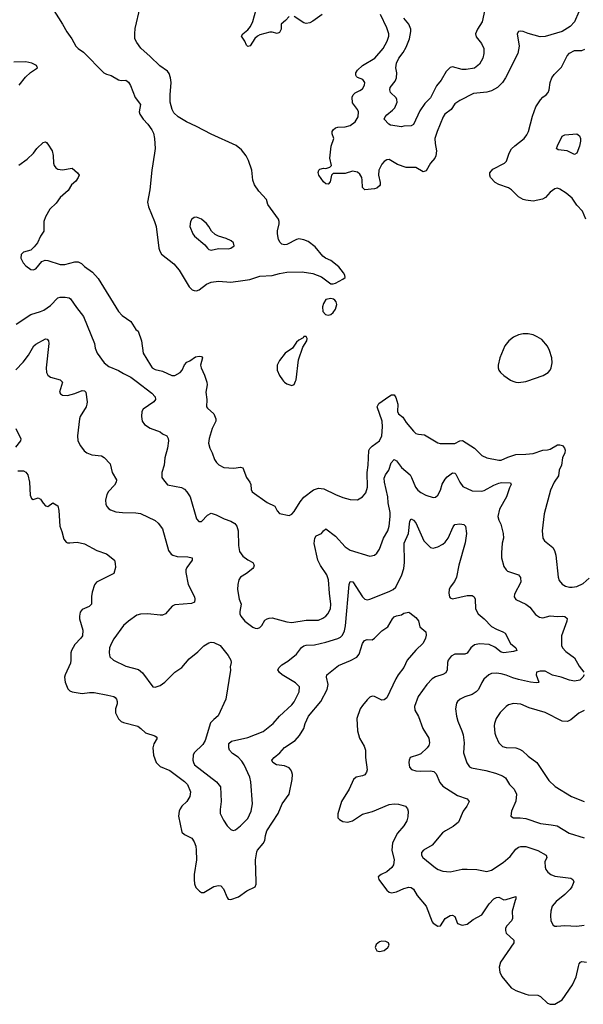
# Model space of a CAD drawing. Header units: inches. Extents: x 1934316 to 2140091, y 524953 to 667329.
# Tile 76 of 256: x 2012218 to 2016843, y 554885 to 562966. Entities that reach past the tile are written whole.
import ezdxf

# ---------------------------------------------------------------- set-up
doc = ezdxf.new("R2010")
doc.units = ezdxf.units.IN
doc.header["$MEASUREMENT"] = 0
doc.layers.add('C0515', color=7, linetype='Continuous')
doc.layers.add('C0516', color=7, linetype='Continuous')

msp = doc.modelspace()

# ---------------------------------------------------------------- linework, layer by layer
at = {"layer": 'C0515', "color": 5}
for points, elevation in [([(2012560.6, 560000), (2012570.3, 559990.3), (2012545.5, 559910), (2012554.4, 559894.4), (2012570, 559884.9), (2012610, 559882.8), (2012670, 559897.8), (2012730, 559923.7), (2012750, 559919.3), (2012762, 559910), (2012773, 559830), (2012770.5, 559810.5), (2012764.4, 559790), (2012715.3, 559710), (2012709.1, 559690.9), (2012693.4, 559550), (2012696.3, 559510), (2012717.3, 559470), (2012748.7, 559428.7), (2012770, 559410.6), (2012810, 559395.5), (2012890, 559387.7), (2012912.5, 559372.5), (2012960.5, 559320.5), (2012977.4, 559250), (2013011.8, 559190), (2013010.3, 559170), (2012995.1, 559144.9), (2012947.1, 559092.9), (2012932.4, 559070), (2012923.1, 559023.1), (2012926, 558990), (2012933.4, 558970), (2012950, 558950.7), (2012962.9, 558942.9), (2013007.5, 558927.5), (2013061.4, 558921.4), (2013170, 558919.5), (2013210, 558912.2), (2013330, 558854.9), (2013354.4, 558834.4), (2013390, 558786.8), (2013440.3, 558610), (2013459.9, 558579.9), (2013474.8, 558570), (2013510, 558560.3), (2013598, 558558), (2013633.4, 558550), (2013633.7, 558530), (2013590.3, 558470), (2013580.4, 558450), (2013580.4, 558430), (2013600.3, 558330), (2013652, 558230), (2013656.4, 558210), (2013653.3, 558186.7), (2013626.7, 558173.3), (2013490, 558162.9), (2013470, 558152.3), (2013414.9, 558090), (2013390, 558079.1), (2013370, 558077.6), (2013270, 558090.9), (2013210, 558088.2), (2013180.5, 558079.5), (2013110, 558029.6), (2013070, 557994), (2012990, 557885.1), (2012970.3, 557850), (2012956.5, 557810), (2012952.2, 557770), (2012956.7, 557736.7), (2012986.8, 557710), (2013090, 557660.3), (2013193.5, 557633.5), (2013225.4, 557605.4), (2013310, 557490.7), (2013330, 557488), (2013370, 557502.6), (2013410, 557528.7), (2013490, 557612), (2013550, 557650.4), (2013610, 557720.4), (2013681.3, 557778.7), (2013730, 557828), (2013770, 557850.5), (2013790, 557857.1), (2013810, 557855.5), (2013862.8, 557830), (2013930, 557746.8), (2013950.6, 557710), (2013954, 557690), (2013944.5, 557655.5), (2013947.1, 557627.1), (2013910, 557389), (2013848.2, 557251.8), (2013810, 557223.6), (2013784.2, 557195.8), (2013739.1, 557050), (2013722, 557018), (2013648.9, 556950), (2013642, 556930), (2013640.2, 556890), (2013643.2, 556870), (2013652.9, 556850), (2013832.7, 556710), (2013865.3, 556670), (2013872, 556550), (2013863.1, 556483.1), (2013864.4, 556450), (2013890, 556396), (2013920.7, 556350), (2013950, 556320.7), (2013970, 556310.6), (2013990, 556318), (2014030, 556350.4), (2014089.7, 556410), (2014117.7, 556470), (2014128, 556530), (2014113.8, 556710), (2014105.3, 556750), (2014060.7, 556850), (2014041.4, 556881.4), (2014010, 556912.4), (2013963.3, 556943.3), (2013939.6, 556970), (2013933.6, 556990), (2013934.2, 557025.8), (2013955.8, 557044.2), (2014090, 557073.8), (2014216.8, 557123.2), (2014298.9, 557190), (2014349.7, 557250), (2014450, 557341.7), (2014470, 557366.7), (2014512.1, 557450), (2014512.8, 557490), (2014482.4, 557522.4), (2014372, 557590), (2014350, 557607.8), (2014337.6, 557630), (2014347.3, 557650), (2014369.5, 557670), (2014419.1, 557700.9), (2014490, 557759.5), (2014530, 557812.7), (2014550, 557827), (2014570, 557833.1), (2014636.5, 557836.5), (2014730, 557856.2), (2014830, 557887.9), (2014850, 557898.3), (2014866.1, 557913.9), (2014883.2, 557950), (2014890.5, 557990), (2014922.4, 558330), (2014930, 558354), (2014952.8, 558352.8), (2015030, 558230.4), (2015050, 558210.3), (2015070, 558204.6), (2015090, 558208.9), (2015250, 558272.8), (2015283.6, 558290), (2015305.4, 558310), (2015353.5, 558410), (2015370, 558460.7), (2015374.9, 558510), (2015371.6, 558670), (2015408, 558750), (2015419.7, 558850), (2015429.7, 558870.3), (2015450, 558858.4), (2015470, 558836.4), (2015534, 558690), (2015590, 558634.4), (2015610, 558628.9), (2015650, 558639), (2015690, 558660.8), (2015710, 558678.3), (2015734.2, 558710), (2015776.1, 558803.9), (2015790, 558822), (2015830, 558828.2), (2015862.4, 558822.4), (2015875.8, 558810), (2015884, 558750), (2015873.3, 558673.3), (2015822, 558490), (2015802.2, 558390), (2015785.1, 558354.9), (2015751.6, 558310), (2015742.3, 558290), (2015738.3, 558258.3), (2015744.4, 558230), (2015750, 558220.7), (2015770, 558212.4), (2015890, 558240.2), (2015930, 558239.5), (2015947.3, 558230), (2015955.8, 558210), (2015958.7, 558130), (2015981.3, 558090), (2016030.1, 558050.1), (2016090, 557986.9), (2016130, 557963.2), (2016183.2, 557943.2), (2016201.3, 557930), (2016246.3, 557846.3), (2016288.4, 557810), (2016297.3, 557790), (2016270, 557780.4), (2016190, 557769.7), (2016170, 557776), (2016116.9, 557816.9), (2016070, 557836.8), (2015990, 557844), (2015950, 557835.8), (2015918.9, 557810), (2015890, 557767.6), (2015870, 557759.7), (2015790, 557759.8), (2015757.8, 557742.2), (2015734.9, 557710), (2015729, 557689), (2015724.6, 557630), (2015714.4, 557605.6), (2015690, 557591.1), (2015630, 557572.4), (2015603.7, 557556.3), (2015558, 557510), (2015487.4, 557410), (2015458.9, 557330), (2015459.5, 557299.5), (2015490, 557246.8), (2015525.7, 557150), (2015574.9, 557070), (2015581.3, 557030), (2015575.8, 557010), (2015560.4, 556990), (2015510, 556942), (2015490, 556931.2), (2015422, 556910), (2015412.7, 556890), (2015410.4, 556870), (2015418, 556830), (2015432.2, 556812.2), (2015470, 556800.3), (2015510, 556797.8), (2015590, 556802.4), (2015615.5, 556795.5), (2015635.9, 556775.9), (2015664.8, 556704.8), (2015690, 556674.9), (2015810, 556597.8), (2015891, 556570), (2015905.5, 556550), (2015887.2, 556510), (2015856.9, 556470), (2015819.1, 556380.9), (2015775.4, 556344.6), (2015712.4, 556310), (2015688.6, 556291.4), (2015602.4, 556190), (2015532.7, 556150), (2015515.8, 556130), (2015515.8, 556110), (2015526.4, 556090), (2015630, 556005.7), (2015651.2, 555991.2), (2015690, 555976.5), (2015750, 555971.5), (2015850, 555993.2), (2015890, 555994.9), (2015970, 555991.7), (2016050, 555976), (2016090, 555986), (2016185.4, 556050), (2016241.3, 556098.7), (2016290, 556158.3), (2016310, 556174.4), (2016330, 556180.7), (2016370, 556179.1), (2016470, 556147), (2016538, 556110), (2016544.7, 556090), (2016526.9, 556053.1), (2016528.7, 556010), (2016534.4, 555990), (2016550.5, 555970), (2016577.3, 555950), (2016610, 555936.5), (2016739.5, 555919.5), (2016756.3, 555910), (2016763.8, 555890), (2016748.4, 555850), (2016733.7, 555830), (2016692.5, 555787.5), (2016620.3, 555730), (2016586.7, 555690), (2016575.8, 555650), (2016572.8, 555612.8), (2016577.1, 555570), (2016595.5, 555535.5), (2016610, 555527.3), (2016625.5, 555525.5), (2016690, 555532.2), (2016790, 555525.7), (2016850, 555533.4)], 240), ([(2013173.8, 560000), (2013302.2, 559902.2), (2013330.6, 559870), (2013333.4, 559850), (2013319.1, 559830), (2013231.4, 559768.6), (2013220.4, 559750), (2013217, 559710), (2013224.2, 559670), (2013243.2, 559643.2), (2013290, 559614.9), (2013370, 559584.4), (2013390, 559568.2), (2013426.8, 559550), (2013436.4, 559530), (2013438.7, 559510), (2013431.8, 559450), (2013410.4, 559370), (2013403, 559310), (2013383.8, 559250), (2013385.5, 559210), (2013397.3, 559190), (2013430, 559148.4), (2013546, 559126), (2013570, 559112.4), (2013590, 559092.4), (2013616, 559050), (2013668, 558870), (2013688.3, 558848.3), (2013710, 558847.7), (2013760.1, 558899.9), (2013790, 558915.5), (2013830, 558903.1), (2013896.3, 558870), (2013951.6, 558851.6), (2013983.1, 558830), (2013999.5, 558810), (2014010.3, 558770), (2014013.1, 558650), (2014022.4, 558602.4), (2014050, 558564.4), (2014090, 558532.4), (2014131.6, 558511.6), (2014143, 558490), (2014137.1, 558470), (2014130, 558462), (2014079.1, 558420.9), (2014030.6, 558390), (2014016.4, 558370), (2014008, 558330), (2014006, 558290), (2014019.5, 558210), (2014036.4, 558170), (2014024.6, 558110), (2014025.7, 558090), (2014032, 558070), (2014065.3, 558030), (2014130, 557981.3), (2014150, 557972.7), (2014170, 557970.6), (2014190, 557978.8), (2014204.8, 557995.2), (2014230, 558038), (2014248, 558050), (2014265.1, 558054.9), (2014290, 558055.8), (2014410, 558023.2), (2014450, 558019.6), (2014570, 558036.9), (2014670, 558039), (2014706.1, 558053.9), (2014730, 558070.4), (2014748, 558090), (2014767.3, 558130), (2014771.6, 558170), (2014759.4, 558259.4), (2014752.5, 558370), (2014738.5, 558410), (2014686.8, 558486.8), (2014664.5, 558530), (2014634.2, 558665.8), (2014639.7, 558710), (2014652, 558730), (2014695.1, 558750), (2014710, 558770.8), (2014730, 558786.8), (2014810, 558726.4), (2014890, 558639.3), (2014930, 558612.2), (2015090, 558563), (2015129.5, 558570.5), (2015150, 558586.8), (2015170, 558621), (2015202.6, 558710), (2015237.7, 558770), (2015250.8, 558810), (2015259, 558890), (2015257.8, 558922.2), (2015241.7, 559001.7), (2015238, 559050), (2015211.9, 559170), (2015210, 559202), (2015218.7, 559230), (2015247.9, 559270), (2015265.8, 559330), (2015290, 559356.5), (2015310, 559346), (2015350, 559291.6), (2015421.5, 559230), (2015434.4, 559210), (2015464.9, 559130), (2015484.5, 559104.5), (2015510, 559085.3), (2015550, 559064.9), (2015610, 559046), (2015630, 559048.2), (2015650, 559063), (2015670, 559104), (2015685.8, 559154.2), (2015710, 559196.3), (2015725.6, 559214.4), (2015770, 559247.7), (2015790, 559244), (2015796.2, 559236.2), (2015828.9, 559170), (2015854.3, 559134.3), (2015930, 559099.1), (2016010, 559096.2), (2016030, 559101.8), (2016110, 559146.5), (2016150, 559162.3), (2016172.2, 559167.8), (2016244.5, 559164.5), (2016250.3, 559150), (2016236.5, 559123.5), (2016211.7, 559050), (2016156.5, 558950), (2016142.4, 558890), (2016150, 558858), (2016165.8, 558825.8), (2016186, 558750), (2016188.2, 558710), (2016176.4, 558670), (2016170.3, 558590), (2016172.9, 558550), (2016190, 558478.8), (2016208.5, 558450), (2016221.3, 558441.3), (2016310.2, 558410.2), (2016328.7, 558388.7), (2016330.3, 558350), (2016277.1, 558250), (2016276.3, 558230), (2016288.8, 558208.8), (2016370, 558168.8), (2016404.3, 558144.3), (2016450, 558083), (2016483, 558063), (2016510, 558058), (2016570, 558074.6), (2016630, 558068.5), (2016670, 558070.3), (2016690, 558067.7), (2016710, 558050.8), (2016708.4, 558030), (2016664, 557910), (2016663.6, 557830), (2016672, 557810), (2016700.4, 557780.4), (2016770, 557728.4), (2016810, 557660.5), (2016848, 557610)], 260), ([(2013751.3, 560000), (2013754.7, 559990), (2013755.6, 559970), (2013746.2, 559910), (2013753.1, 559850), (2013750.4, 559790), (2013758, 559778), (2013810, 559730.5), (2013827.4, 559690), (2013827.2, 559670), (2013798.3, 559610), (2013773.4, 559530), (2013768.7, 559490), (2013778.4, 559450), (2013798.4, 559410), (2013816.7, 559356.7), (2013832.1, 559332.1), (2013852.1, 559312.1), (2013892, 559292), (2013974.2, 559285.8), (2014030, 559294.6), (2014050, 559288.2), (2014080.2, 559210), (2014106.9, 559170), (2014114, 559150), (2014117.6, 559110), (2014126, 559090), (2014250, 559002.6), (2014312.5, 558972.5), (2014330, 558934.8), (2014350, 558913.4), (2014430, 558897.3), (2014450, 558907.7), (2014470, 558930.6), (2014519.1, 559010), (2014550, 559047.2), (2014630, 559107.4), (2014670, 559122.3), (2014714.6, 559114.6), (2014810, 559068.8), (2014870, 559044.9), (2014930, 559028.7), (2014990, 559026.4), (2015032.3, 559050), (2015057.2, 559082.8), (2015070.8, 559129.2), (2015068, 559250), (2015077.3, 559310), (2015084.2, 559430), (2015092.6, 559447.4), (2015110, 559466.7), (2015171.4, 559508.6), (2015189.1, 559550.9), (2015195.1, 559624.9), (2015192.1, 559670), (2015150.9, 559790), (2015165, 559815), (2015246.3, 559873.7), (2015270, 559886), (2015290, 559888), (2015304.8, 559864.8), (2015320.7, 559810), (2015317.6, 559750), (2015325.3, 559730), (2015362.8, 559702.8), (2015390, 559660.4), (2015450, 559588.2), (2015470, 559570.4), (2015490, 559563.7), (2015539.9, 559559.9), (2015650, 559492.2), (2015668.1, 559488.1), (2015790, 559489.2), (2015830, 559509.2), (2015852.2, 559512.2), (2015950.4, 559450), (2016010.2, 559390.2), (2016050, 559370.3), (2016150, 559350.8), (2016170, 559350.7), (2016223.5, 559376.5), (2016290, 559397.2), (2016370, 559399.1), (2016430, 559406), (2016510, 559434), (2016550, 559435.6), (2016570, 559441.7), (2016630, 559475.6), (2016650, 559476.9), (2016671.2, 559471.2), (2016688.7, 559450), (2016694.3, 559434.3), (2016691.4, 559410), (2016672.6, 559370), (2016663.2, 559310), (2016644.5, 559270), (2016638.8, 559221.2), (2016602.6, 559170), (2016573.9, 559106.1), (2016520.3, 558910), (2016504.4, 558770), (2016510.4, 558710.4), (2016524, 558690), (2016593.2, 558633.2), (2016606.5, 558610), (2016618, 558570), (2016635.8, 558390), (2016644, 558364), (2016670, 558332.7), (2016697.8, 558317.8), (2016730, 558308.9), (2016750, 558307.6), (2016790, 558314.9), (2016842.5, 558337.5), (2016890, 558383.8)], 280), ([(2014382.3, 560000), (2014390, 559990.8), (2014410, 559977.3), (2014450, 559962.8), (2014470, 559971.3), (2014482.3, 560000)], 320), ([(2016264.3, 560000), (2016290, 559990.4), (2016310, 559988.5), (2016370, 559996.4), (2016380.5, 560000)], 320), ([(2012186, 559610), (2012226.8, 559526.8), (2012224.9, 559510), (2012183.5, 559456.5)], 220), ([(2012204.1, 559264.1), (2012250, 559262.4), (2012270, 559253), (2012284.4, 559230), (2012299.5, 559170), (2012305.1, 559065.1), (2012316.3, 559036.3), (2012330, 559027.3), (2012370, 559042.8), (2012390, 559030.8), (2012410, 558998), (2012430, 558976), (2012450, 558971.3), (2012490, 559002), (2012530, 558976), (2012538.7, 558938.7), (2012547.2, 558810), (2012564.7, 558764.7), (2012581.4, 558701.4), (2012598.8, 558678.8), (2012610, 558673), (2012630, 558672.4), (2012690, 558678.5), (2012750, 558665), (2012850.6, 558610), (2012930, 558583.1), (2012996.4, 558530), (2013003, 558503), (2013003.9, 558470), (2012990, 558419.5), (2012848, 558350), (2012831.8, 558328.2), (2012811.9, 558268.1), (2012807.1, 558232.9), (2012807.7, 558170), (2012788.7, 558151.3), (2012730, 558126.6), (2012715.8, 558104.2), (2012709, 558070), (2012710.3, 558050), (2012735.6, 557955.6), (2012733.6, 557910), (2012720.2, 557890), (2012670, 557838.3), (2012644.5, 557790), (2012637.6, 557770), (2012639.2, 557710), (2012634.6, 557685.4), (2012590.3, 557590), (2012587.2, 557570), (2012592, 557530), (2012613.5, 557473.5), (2012630, 557458), (2012650, 557450.4), (2012730, 557436.4), (2012790, 557444.6), (2012830, 557443.1), (2012942.4, 557422.4), (2012990, 557410.4), (2013002, 557402), (2013012.7, 557390), (2013018.4, 557370), (2013017.6, 557350), (2013004.2, 557310), (2013003.9, 557276.1), (2013030, 557226.7), (2013050, 557207.2), (2013070, 557196.9), (2013186.9, 557166.9), (2013212.4, 557150), (2013250, 557112.7), (2013328.2, 557088.2), (2013339, 557079), (2013347.3, 557070), (2013318.3, 557021.7), (2013310.3, 556990), (2013317, 556930), (2013338, 556870), (2013370, 556837.3), (2013450, 556803), (2013570, 556714.2), (2013595.5, 556690), (2013619.1, 556630), (2013614.4, 556590), (2013590, 556549.7), (2013549.4, 556510.6), (2013535.6, 556490), (2013527.1, 556470), (2013521.3, 556430), (2013550, 556298.8), (2013570, 556278), (2013630, 556247.7), (2013650, 556218.8), (2013662.5, 556182.5), (2013667.4, 556150), (2013667.7, 556070), (2013649, 555950), (2013648.8, 555910), (2013653.5, 555873.5), (2013664.2, 555844.2), (2013692.5, 555812.5), (2013710, 555802), (2013730, 555803), (2013810, 555852), (2013850, 555860.5), (2013870, 555856.3), (2013890, 555834), (2013920.5, 555760.5), (2013930, 555748.4), (2013950, 555744.4), (2014013.7, 555766.3), (2014082.8, 555817.2), (2014149.7, 555850.3), (2014158, 555870), (2014159.1, 555890), (2014153, 556070), (2014164.2, 556135.8), (2014170, 556150.5), (2014214.9, 556205.1), (2014229.6, 556230), (2014234.3, 556270), (2014247.4, 556310), (2014337.8, 556450), (2014373.3, 556530), (2014429.7, 556610), (2014455.1, 556730), (2014456.4, 556770), (2014452.1, 556790), (2014443.5, 556810), (2014430, 556826), (2014390, 556841.5), (2014326, 556850), (2014295.6, 556870), (2014287, 556890), (2014305.1, 556910), (2014352.4, 556947.6), (2014390, 556993.8), (2014477.4, 557050), (2014513.7, 557090), (2014549.7, 557150), (2014561.5, 557190), (2014588.8, 557250), (2014688.7, 557370), (2014741.8, 557470), (2014748.9, 557510), (2014736.4, 557570), (2014739.6, 557590), (2014833.7, 557666.3), (2014933, 557707), (2014985, 557735), (2015002.4, 557757.6), (2015030, 557847.3), (2015048.3, 557871.7), (2015070, 557879.3), (2015110, 557877.1), (2015130, 557890.4), (2015190, 557950.5), (2015237.7, 557982.3), (2015276, 558050), (2015290, 558064), (2015310, 558073.4), (2015350, 558082.8), (2015370, 558094.8), (2015410, 558102.8), (2015419.1, 558099.1), (2015470, 558061), (2015490, 558031.3), (2015502, 557982), (2015550, 557941), (2015553.5, 557913.5), (2015547, 557890), (2015528.4, 557850), (2015468.1, 557791.9), (2015396.5, 557710), (2015370.3, 557650), (2015324.4, 557590), (2015304.2, 557555.8), (2015230, 557399.5), (2015210, 557383), (2015190, 557381.3), (2015130, 557411.8), (2015110, 557414), (2015090, 557404.5), (2015070, 557385.1), (2015030, 557338.7), (2015012.9, 557310), (2014985.7, 557230), (2014990.3, 557130), (2015007, 557070), (2015043.7, 557003.7), (2015056.5, 556970), (2015057, 556910), (2015068.4, 556810), (2015063.8, 556790), (2015050, 556769.5), (2015030, 556759.7), (2014978.8, 556750), (2014957, 556730), (2014921.6, 556650), (2014858.4, 556550), (2014827.6, 556447.6), (2014830, 556416), (2014841.8, 556401.8), (2014870, 556386.5), (2014910, 556380.2), (2014950, 556391.3), (2015030, 556445), (2015113, 556467), (2015250, 556525.5), (2015290.2, 556530.2), (2015327.6, 556527.6), (2015384.7, 556510), (2015401, 556490), (2015406.8, 556470), (2015404, 556424), (2015394.9, 556390), (2015370, 556349.6), (2015317, 556290), (2015276.5, 556210), (2015271.6, 556150), (2015290.2, 556070), (2015284.6, 556030), (2015271.1, 556008.9), (2015230, 555972.8), (2015184.9, 555950), (2015160.7, 555930), (2015165.5, 555910), (2015177.6, 555890), (2015230, 555820.7), (2015250, 555804.9), (2015270, 555800.5), (2015310, 555806.7), (2015370, 555834.9), (2015410, 555845.5), (2015430, 555843), (2015450, 555830.6), (2015479.1, 555779.1), (2015554, 555690), (2015602.5, 555562.5), (2015611.3, 555550), (2015650, 555526.8), (2015671.6, 555528.4), (2015709.7, 555590.3), (2015750, 555613), (2015770, 555615.5), (2015790, 555604.7), (2015810, 555548.5), (2015850, 555534), (2015890, 555542), (2015939.6, 555580.4), (2016010, 555618.9), (2016069.3, 555710.7), (2016110, 555751.5), (2016130, 555762.6), (2016150, 555763.8), (2016190, 555742.4), (2016210, 555744.4), (2016290, 555770.8), (2016290.3, 555750), (2016283.1, 555736.9), (2016260.3, 555650), (2016262.6, 555590), (2016254, 555570), (2016214.3, 555530), (2016205.5, 555510), (2016203.1, 555490), (2016210.4, 555470), (2016272.4, 555412.4), (2016272, 555390), (2016164, 555230), (2016151.6, 555190), (2016157.4, 555150), (2016174, 555114), (2016250, 555020.3), (2016290, 554997.6), (2016370, 554968), (2016390, 554963), (2016470, 554959.3), (2016490.7, 554950), (2016550, 554894), (2016570, 554884.9), (2016610, 554887.3), (2016670, 554920.7), (2016754.8, 555045.2), (2016785, 555110), (2016803.6, 555196.4), (2016810, 555218), (2016819, 555230), (2016830, 555237.3), (2016870, 555230.7)], 220), ([(2016850.5, 557590), (2016839.1, 557570), (2016814.3, 557545.7), (2016770, 557537.2), (2016730, 557545.3), (2016661.2, 557570), (2016590, 557585.7), (2016530, 557619.1), (2016490, 557620.5), (2016458.8, 557610), (2016456.3, 557590), (2016478, 557530), (2016474, 557526), (2016455.2, 557524.8), (2016410, 557528.8), (2016310, 557550.6), (2016263.9, 557563.9), (2016210, 557587.2), (2016170, 557597.3), (2016130, 557603.1), (2016090, 557600.4), (2016066.7, 557590), (2016027.8, 557552.2), (2016010, 557527), (2015981.7, 557470), (2015964.9, 557450), (2015930, 557427.2), (2015871.2, 557408.8), (2015833, 557390), (2015810.4, 557370), (2015803.2, 557356.8), (2015794.6, 557310), (2015802.3, 557250), (2015812.9, 557210), (2015846.5, 557130), (2015856, 557096), (2015865.3, 557030), (2015858.7, 556950), (2015886.3, 556866.3), (2015910, 556832.7), (2015925.8, 556825.8), (2016044.2, 556804.2), (2016122.6, 556782.6), (2016181, 556761), (2016204.7, 556744.7), (2016238.4, 556690), (2016276.4, 556650), (2016294.6, 556610), (2016289, 556551), (2016253, 556470), (2016247.9, 556427.9), (2016270, 556416.3), (2016323.5, 556416.5), (2016370, 556410.3), (2016490.2, 556370.2), (2016579.3, 556359.3), (2016628.4, 556348.4), (2016727.7, 556290), (2016850, 556251.5)], 260), ([(2016850, 557296.9), (2016806.6, 557273.4), (2016741.2, 557218.8), (2016713.9, 557206.1), (2016670, 557209.7), (2016530, 557279.7), (2016398.9, 557318.9), (2016330, 557347.6), (2016270, 557355.1), (2016230, 557343.6), (2016210, 557329.6), (2016160.5, 557279.5), (2016127, 557230), (2016113.7, 557190), (2016111.8, 557170), (2016117.4, 557110), (2016124.5, 557084.5), (2016148.5, 557030), (2016181.1, 557001.1), (2016210, 556991.8), (2016290, 556988.9), (2016320.2, 556980.2), (2016344.5, 556964.5), (2016390, 556921.1), (2016460.5, 556870), (2016561.2, 556721.2), (2016612.3, 556672.3), (2016746, 556590), (2016849, 556549)], 280)]:
    msp.add_lwpolyline(points, dxfattribs=dict(at, elevation=elevation))
at = {"layer": 'C0515', "color": 5, "elevation": 220}
msp.add_lwpolyline([(2015190, 555402), (2015170, 555397), (2015144.2, 555375.8), (2015136.3, 555350), (2015150, 555324.9), (2015170, 555318), (2015210, 555327), (2015239.5, 555350), (2015249.3, 555370), (2015244, 555390), (2015221.5, 555401.5)], close=True, dxfattribs=at)
at = {"layer": 'C0516', "color": 5}
for points, elevation in [([(2012484.6, 563064.6), (2012570.4, 562930.4), (2012606.2, 562866.2), (2012646, 562810), (2012678, 562750), (2012698, 562730), (2012740.9, 562700.9), (2012910, 562530.7), (2012930, 562519.1), (2012970, 562508), (2013030, 562472.4), (2013050, 562468.5), (2013090, 562470.4), (2013110, 562453), (2013126.5, 562426.5), (2013167.1, 562327.1), (2013210.5, 562270), (2013198, 562210), (2013204.4, 562190), (2013230.5, 562150), (2013269, 562109), (2013303.4, 562063.4), (2013316, 562036), (2013325.3, 561990), (2013328.9, 561910), (2013324.9, 561870), (2013301.7, 561730), (2013287, 561570), (2013266.7, 561470), (2013274, 561430), (2013325.3, 561310), (2013337.4, 561270), (2013359.5, 561090), (2013367.1, 561067.1), (2013383.2, 561043.2), (2013482, 560962), (2013526.7, 560910), (2013610, 560773), (2013634.8, 560750), (2013650, 560742.4), (2013670, 560741.6), (2013690, 560750.4), (2013750, 560796.4), (2013790, 560813.4), (2013850, 560820.3), (2013950, 560813.4), (2014050, 560825), (2014105.6, 560834.4), (2014190, 560860.3), (2014290, 560867.8), (2014350, 560884.2), (2014410, 560893.7), (2014536.7, 560896.7), (2014623.4, 560883.4), (2014694.9, 560854.9), (2014770, 560798), (2014790, 560798), (2014810, 560804.7), (2014870, 560836), (2014888.9, 560851.1), (2014886, 560870), (2014874.5, 560890), (2014838, 560938), (2014771.2, 560991.2), (2014728.1, 561008.1), (2014704.9, 561024.9), (2014641.4, 561101.4), (2014585.6, 561145.6), (2014550, 561160.7), (2014510, 561167.6), (2014490, 561162.6), (2014410, 561120.5), (2014390, 561118.9), (2014370, 561124.2), (2014356.4, 561136.4), (2014342.5, 561162.5), (2014333.8, 561210), (2014334.3, 561234.3), (2014347.6, 561290), (2014348.4, 561310), (2014342.3, 561330), (2014253.2, 561450), (2014244, 561490), (2014179.8, 561559.7), (2014143.6, 561610), (2014131.6, 561650), (2014122, 561730), (2014096.2, 561810), (2014077, 561850), (2014038.8, 561898.8), (2013994, 561934), (2013790, 562027.2), (2013670, 562091.1), (2013588.2, 562128.2), (2013519.6, 562170), (2013483, 562203), (2013468.2, 562230), (2013454, 562290), (2013452.3, 562350), (2013461, 562450), (2013455.8, 562490), (2013444.6, 562524.6), (2013430, 562544.5), (2013368.7, 562588.7), (2013290, 562665.6), (2013212.7, 562732.7), (2013178.8, 562778.8), (2013164.4, 562810), (2013162, 562850), (2013166.9, 562893.1), (2013207.8, 563070)], 320), ([(2014430, 562992.3), (2014400.6, 562959.4), (2014364.9, 562930), (2014363.8, 562890), (2014350, 562860.9), (2014330, 562852), (2014290, 562864.7), (2014270, 562864.7), (2014190, 562841.3), (2014169.2, 562830.8), (2014149, 562811), (2014110, 562753.2), (2014090, 562745.2), (2014078, 562758), (2014066, 562790), (2014039.3, 562830), (2014049.4, 562850), (2014090, 562883.8), (2014111.1, 562910), (2014130, 562950.8), (2014159.1, 563050)], 280), ([(2016035.3, 563050), (2016012.8, 562950), (2015974.6, 562890), (2015959.5, 562850), (2015965, 562825), (2016008.7, 562770), (2016027, 562730), (2016026.4, 562690), (2016017.6, 562650), (2015990, 562602.7), (2015950, 562569.6), (2015882, 562558), (2015850, 562557.6), (2015770, 562579.7), (2015750, 562573.3), (2015717.8, 562542.2), (2015677.3, 562470), (2015637, 562423), (2015590, 562325.6), (2015541.8, 562278.2), (2015501.5, 562218.5), (2015450, 562105.2), (2015430, 562094), (2015370, 562092.7), (2015350, 562086), (2015262, 562102), (2015248, 562110), (2015209, 562150), (2015216, 562170), (2015230, 562186.8), (2015277.4, 562222.6), (2015295.7, 562244.3), (2015315.1, 562290), (2015314, 562310), (2015306.1, 562326.1), (2015259.6, 562370), (2015255.1, 562390), (2015258.7, 562410), (2015298, 562462), (2015311.3, 562490), (2015312.8, 562530), (2015304.5, 562570), (2015309.9, 562610.1), (2015328.9, 562650), (2015364.1, 562695.9), (2015390, 562740.4), (2015417.8, 562810), (2015428.9, 562868.9), (2015427.4, 562890), (2015410.6, 562930), (2015370, 562977.6)], 260), ([(2014701.1, 563010), (2014624.7, 562955.3), (2014598.5, 562941.5), (2014570, 562936.5), (2014550, 562941.1), (2014470, 562992)], 280), ([(2016806.8, 563030), (2016770, 562949), (2016736, 562910), (2016670, 562868.7), (2016529.3, 562829.3), (2016490, 562826), (2016390, 562852.7), (2016350, 562869.3), (2016330, 562872.7), (2016310, 562868.7), (2016300.7, 562850), (2016316.4, 562750), (2016305.3, 562690), (2016204.2, 562490), (2016179.5, 562450), (2016138.4, 562410), (2016090, 562381.4), (2016050, 562370.7), (2015940.6, 562359.4), (2015830, 562303.5), (2015790, 562275.4), (2015757.3, 562230), (2015706.3, 562190), (2015691.6, 562170), (2015643.8, 562050), (2015625.6, 561990), (2015626, 561950), (2015638.5, 561890), (2015633.4, 561850), (2015624.2, 561830), (2015590, 561788.4), (2015552.9, 561727.1), (2015530, 561718), (2015470, 561752.5), (2015390, 561752.8), (2015318.8, 561778.8), (2015250, 561819.7), (2015230, 561816.9), (2015210, 561803.6), (2015190, 561779.6), (2015165, 561730), (2015161.4, 561690), (2015175.6, 561630), (2015174.7, 561610), (2015170, 561602), (2015150, 561584), (2015130, 561578.2), (2015050, 561569.8), (2015029.8, 561590), (2015029, 561650), (2015024.6, 561670), (2015010, 561697.7), (2014990, 561715.3), (2014950, 561721.8), (2014890, 561705), (2014790, 561702.9), (2014775.5, 561690), (2014765.5, 561634.5), (2014750, 561616.2), (2014730, 561619.6), (2014710, 561636.2), (2014671.6, 561690), (2014668.2, 561711.8), (2014672.3, 561730), (2014681.7, 561738.3), (2014710, 561748.8), (2014730, 561746), (2014763.8, 561756.2), (2014776.9, 561770), (2014762.7, 561830), (2014773, 561927), (2014794.6, 561990), (2014783.4, 562030), (2014783.2, 562050), (2014790, 562062.2), (2014810, 562078.3), (2014830, 562084.7), (2014890, 562086), (2014930, 562096.8), (2014971.7, 562128.3), (2014994.9, 562170), (2014998, 562210), (2014989.8, 562230), (2014950, 562285.1), (2014945, 562330), (2014953.8, 562350), (2014970, 562366.2), (2015010, 562384.2), (2015030, 562398.9), (2015048.3, 562430), (2015051, 562450), (2015034.6, 562474.6), (2014990, 562492.6), (2014981.3, 562501.3), (2014975.6, 562510), (2014977.1, 562530), (2014990, 562551.3), (2015030, 562589.3), (2015132.1, 562650), (2015200.3, 562730), (2015232.7, 562790), (2015246.2, 562830), (2015247.1, 562850), (2015230, 562899.3), (2015178.9, 563010)], 280), ([(2016863, 561330), (2016835.6, 561395.6), (2016790, 561442.7), (2016750, 561501.2), (2016702, 561542), (2016650, 561576), (2016630, 561582.7), (2016610, 561579.3), (2016570.8, 561550), (2016532, 561508), (2016506.9, 561493.1), (2016430, 561476), (2016370, 561485.3), (2016350, 561490.8), (2016310, 561512.1), (2016252.8, 561570), (2016230, 561586.6), (2016150, 561614.7), (2016120.7, 561630), (2016080.5, 561670), (2016075.1, 561690), (2016075.1, 561710), (2016101.2, 561738.8), (2016195.1, 561790), (2016213.6, 561806.4), (2016235.1, 561870), (2016254.9, 561905.1), (2016279.7, 561930), (2016356.3, 561990), (2016379.6, 562020.4), (2016393.7, 562050), (2016424.6, 562175.4), (2016454.3, 562250), (2016490.9, 562309.1), (2016509.7, 562330.3), (2016539.3, 562350), (2016555.1, 562370), (2016562, 562390), (2016569.6, 562450), (2016583.6, 562490), (2016602.8, 562517.2), (2016663.3, 562576.7), (2016709.7, 562670.3), (2016730, 562690.8), (2016770, 562713.4), (2016830, 562712.7), (2016855.4, 562724.6)], 280), ([(2012215.1, 562430), (2012266.5, 562493.5), (2012306.3, 562533.7), (2012365.2, 562570), (2012355.1, 562590), (2012317.2, 562610), (2012270, 562619.7), (2012170, 562617.6)], 320), ([(2012210, 561771.4), (2012278.8, 561821.2), (2012330.5, 561869.5), (2012359.7, 561910), (2012410, 561958.4), (2012430, 561963), (2012437.2, 561957.2), (2012450, 561944), (2012483.7, 561890), (2012492.8, 561852.8), (2012495.6, 561790), (2012501.1, 561770), (2012514.9, 561750), (2012530, 561739.5), (2012570, 561732.8), (2012650, 561747.2), (2012693.4, 561710), (2012705.2, 561690), (2012698.4, 561670), (2012677.7, 561642.3), (2012642.7, 561610), (2012616.9, 561563.1), (2012550, 561508.2), (2012518.3, 561461.7), (2012466, 561410), (2012430, 561347.6), (2012416.2, 561310), (2012417.4, 561230), (2012390, 561189.6), (2012365.2, 561134.8), (2012338.5, 561101.4), (2012310, 561075.1), (2012250, 561058.4), (2012230, 561039), (2012227, 561010), (2012246, 560970), (2012270, 560944.9), (2012310, 560914.9), (2012330, 560912.7), (2012350, 560922), (2012398.9, 560981.1), (2012427.9, 560992.1), (2012450, 560990.3), (2012550, 560956), (2012590, 560958.3), (2012670, 560978.9), (2012697.7, 560977.7), (2012725.8, 560965.8), (2012750, 560940.4), (2012814.8, 560894.8), (2012862.5, 560842.5), (2013030.4, 560570), (2013059.6, 560539.6), (2013130, 560490.4), (2013170, 560423.7), (2013190.8, 560410), (2013217.4, 560330), (2013231.6, 560230), (2013291.1, 560130), (2013306.5, 560110), (2013330, 560095.2), (2013390, 560081), (2013466.2, 560046.2), (2013490, 560046.6), (2013535.4, 560070), (2013550.3, 560089.7), (2013570, 560133.6), (2013590, 560155.9), (2013613.7, 560166.3), (2013661.9, 560198.1), (2013690, 560205), (2013710, 560201.7), (2013718.6, 560190), (2013702.6, 560130), (2013706.6, 560110), (2013734.3, 560050), (2013751.3, 560000)], 280), ([(2012190, 560467), (2012310, 560547.6), (2012390, 560570.2), (2012417.4, 560582.6), (2012470, 560620.9), (2012530, 560683.1), (2012550, 560690.3), (2012590.3, 560690.3), (2012623.1, 560683.1), (2012634.7, 560674.7), (2012683.4, 560603.4), (2012742.8, 560530), (2012832, 560310), (2012838.4, 560270), (2012853, 560230), (2012912.4, 560150), (2012950, 560120.3), (2013030, 560088.1), (2013070, 560062.3), (2013130, 560033.4), (2013173.8, 560000)], 260), ([(2016380.5, 560000), (2016514.1, 560045.9), (2016554.5, 560070), (2016570.9, 560089.1), (2016579.7, 560110), (2016586.6, 560150), (2016584.7, 560190), (2016566.3, 560250), (2016550, 560286), (2016501.3, 560341.3), (2016464.6, 560364.6), (2016430, 560378.7), (2016390, 560387.6), (2016350, 560387.6), (2016310, 560380.7), (2016270, 560360.9), (2016230.7, 560330), (2016199.1, 560290), (2016159.1, 560190), (2016144.9, 560130), (2016144.9, 560110), (2016150.7, 560090), (2016164, 560070), (2016190, 560044.9), (2016246.6, 560006.6), (2016264.3, 560000)], 320), ([(2012187.1, 560092.9), (2012245.6, 560154.4), (2012290, 560213.7), (2012334.7, 560290), (2012350, 560303.1), (2012430, 560348), (2012444.9, 560344.9), (2012455.5, 560330), (2012457.6, 560310), (2012435.6, 560110), (2012438.9, 560070), (2012449.3, 560049.3), (2012470, 560031.8), (2012550.2, 560010.2), (2012560.6, 560000)], 240), ([(2014482.3, 560000), (2014486.6, 560010), (2014506.6, 560173.4), (2014542.5, 560277.5), (2014575.3, 560330), (2014578, 560350), (2014570, 560366), (2014550, 560366), (2014543.6, 560356.4), (2014510, 560335.3), (2014490, 560319), (2014456.3, 560270), (2014397.1, 560230), (2014350.4, 560170), (2014330.5, 560130), (2014330.6, 560090), (2014350, 560046), (2014374, 560010), (2014382.3, 560000)], 320)]:
    msp.add_lwpolyline(points, dxfattribs=dict(at, elevation=elevation))
for points, elevation in [([(2016770, 561861.1), (2016710.7, 561890.7), (2016636.9, 561896.9), (2016625.3, 561905.3), (2016623, 561910), (2016629.7, 561930), (2016670, 562010.4), (2016690, 562020.3), (2016790, 562029.1), (2016811.8, 562011.8), (2016819.3, 561990), (2016819.3, 561970), (2016811.6, 561928.4), (2016790, 561871.5)], 260), ([(2013670, 561346), (2013650, 561342.7), (2013630, 561329), (2013619.1, 561310), (2013615.5, 561270), (2013638, 561210), (2013653.4, 561190), (2013738, 561118), (2013758, 561090), (2013770, 561080.4), (2013790, 561075.8), (2013850, 561087.4), (2013930, 561086.3), (2013949.6, 561090.4), (2013977.2, 561110), (2013974, 561134), (2013954, 561150), (2013911.3, 561171.3), (2013849.6, 561189.6), (2013822.7, 561202.7), (2013792.7, 561230), (2013769.3, 561270), (2013750, 561292.7), (2013710, 561329.3)], 340), ([(2014770, 560679), (2014730, 560668.7), (2014710, 560638), (2014702.8, 560610), (2014706.8, 560570), (2014727.1, 560547.1), (2014750, 560541), (2014770, 560547.3), (2014790, 560562.8), (2014809.3, 560590), (2014819.3, 560630), (2014815.3, 560650), (2014804.7, 560664.7), (2014792.9, 560672.9)], 320)]:
    msp.add_lwpolyline(points, close=True, dxfattribs=dict(at, elevation=elevation))

doc.saveas('drawing.dxf')
